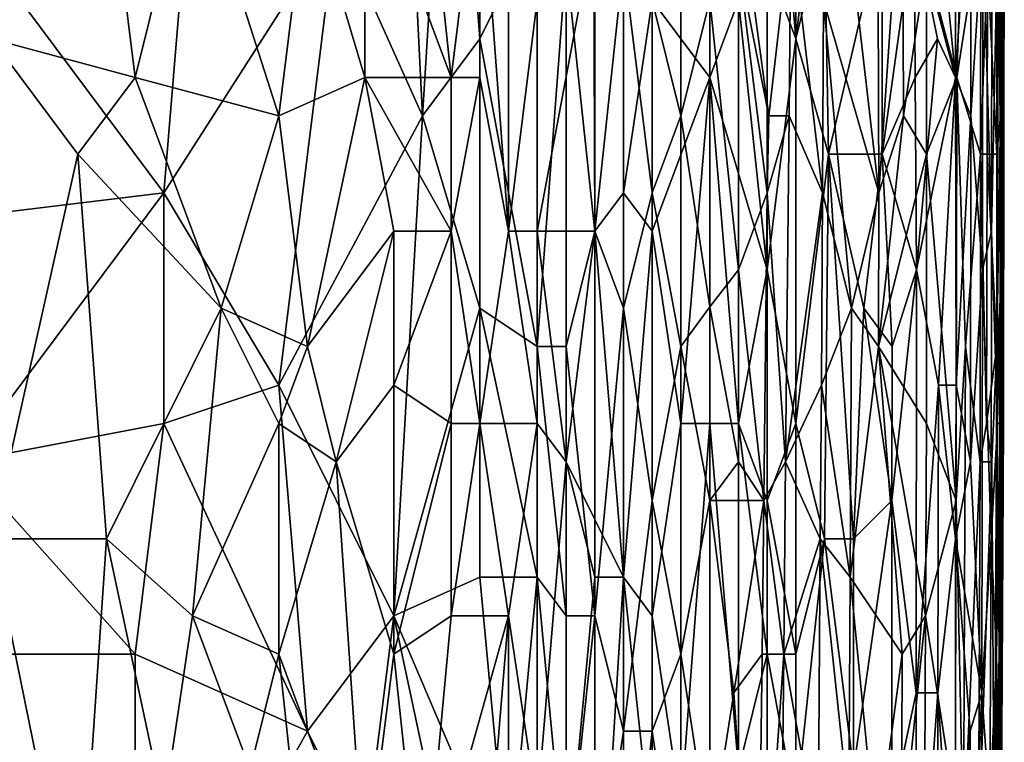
# Model space of a CAD drawing. Extents: x -0.3 to 0.3, y -0.266 to 0.266.
# Tile 255 of 256: x 0.18 to 0.225, y -0.058 to -0.024. Entities that reach past the tile are written whole.
import ezdxf

# ---------------------------------------------------------------- set-up
doc = ezdxf.new("R2010")
doc.units = 0

msp = doc.modelspace()

# ---------------------------------------------------------------- linework, layer by layer
for points in [[(0.198255, -0.028856, 0.70992), (0.194291, -0.02001, 0.709595), (0.196933, -0.00232, 0.709347)], [(0.198255, -0.028856, 0.70992), (0.196933, -0.00232, 0.709347), (0.199576, -0.007627, 0.709521)], [(0.198255, -0.028856, 0.70992), (0.199576, -0.007627, 0.709521), (0.200898, -0.025318, 0.70997)], [(0.200898, -0.025318, 0.70997), (0.199576, -0.007627, 0.709521), (0.20354, -0.02001, 0.710082)], [(0.214112, -0.009396, 0.768741), (0.215433, -0.025318, 0.768109), (0.215433, -0.007627, 0.767746)], [(0.215433, -0.025318, 0.768109), (0.216754, -0.014703, 0.766774), (0.215433, -0.007627, 0.767746)], [(0.22471, -0.007627, 0.745225), (0.224682, -0.030625, 0.745225), (0.224253, -0.021779, 0.742335)], [(0.224682, -0.030625, 0.745225), (0.22471, -0.007627, 0.745225), (0.224841, -0.028856, 0.746671)], [(0.22471, -0.007627, 0.745225), (0.224954, -0.011165, 0.748116), (0.224841, -0.028856, 0.746671)], [(0.214112, -0.021779, 0.769022), (0.215433, -0.025318, 0.768109), (0.214112, -0.009396, 0.768741)], [(0.224841, -0.028856, 0.746671), (0.224954, -0.011165, 0.748116), (0.225019, -0.021779, 0.749562)], [(0.199576, -0.027087, 0.77402), (0.198255, -0.014703, 0.773644), (0.195612, -0.016472, 0.773841)], [(0.199576, -0.027087, 0.77402), (0.200898, -0.016472, 0.773472), (0.198255, -0.014703, 0.773644)], [(0.216742, -0.02001, 0.766906), (0.216754, -0.014703, 0.766774), (0.215433, -0.025318, 0.768109)], [(0.218017, -0.021779, 0.723545), (0.219191, -0.014703, 0.726435), (0.219244, -0.032394, 0.726435)], [(0.219191, -0.014703, 0.726435), (0.220342, -0.016472, 0.729326), (0.219244, -0.032394, 0.726435)], [(0.22144, -0.021779, 0.732217), (0.223249, -0.014703, 0.737998), (0.222839, -0.027087, 0.736553)], [(0.222839, -0.027087, 0.736553), (0.223249, -0.014703, 0.737998), (0.223947, -0.02001, 0.740889)], [(0.171827, -0.016472, 0.772799), (0.178434, -0.025318, 0.773596), (0.183719, -0.016472, 0.773666)], [(0.186362, -0.032394, 0.709717), (0.177112, -0.02001, 0.709398), (0.187684, -0.016472, 0.709437)], [(0.178434, -0.025318, 0.773596), (0.185041, -0.027087, 0.774116), (0.183719, -0.016472, 0.773666)], [(0.185041, -0.027087, 0.774116), (0.187684, -0.016472, 0.77384), (0.183719, -0.016472, 0.773666)], [(0.191648, -0.028856, 0.774388), (0.187684, -0.016472, 0.77384), (0.185041, -0.027087, 0.774116)], [(0.186362, -0.032394, 0.709717), (0.187684, -0.016472, 0.709437), (0.194291, -0.02001, 0.709595)], [(0.192969, -0.018241, 0.773976), (0.187684, -0.016472, 0.77384), (0.191648, -0.028856, 0.774388)], [(0.195612, -0.027087, 0.774262), (0.195612, -0.016472, 0.773841), (0.192969, -0.018241, 0.773976)], [(0.195612, -0.027087, 0.774262), (0.199576, -0.027087, 0.77402), (0.195612, -0.016472, 0.773841)], [(0.200898, -0.027087, 0.77388), (0.200898, -0.016472, 0.773472), (0.199576, -0.027087, 0.77402)], [(0.202219, -0.034163, 0.773957), (0.202219, -0.016472, 0.773295), (0.200898, -0.016472, 0.773472)], [(0.200898, -0.027087, 0.77388), (0.202219, -0.034163, 0.773957), (0.200898, -0.016472, 0.773472)], [(0.202219, -0.034163, 0.773957), (0.20354, -0.023549, 0.773342), (0.202219, -0.016472, 0.773295)], [(0.22038, -0.028856, 0.729326), (0.219244, -0.032394, 0.726435), (0.220342, -0.016472, 0.729326)], [(0.22038, -0.028856, 0.729326), (0.220342, -0.016472, 0.729326), (0.22144, -0.021779, 0.732217)], [(0.222777, -0.027087, 0.759679), (0.222758, -0.016472, 0.759679), (0.221909, -0.018241, 0.761125)], [(0.222758, -0.016472, 0.759679), (0.222777, -0.027087, 0.759679), (0.223466, -0.016472, 0.758234)], [(0.223466, -0.016472, 0.758234), (0.222777, -0.027087, 0.759679), (0.223476, -0.028856, 0.758234)], [(0.224027, -0.02001, 0.756789), (0.223466, -0.016472, 0.758234), (0.223476, -0.028856, 0.758234)], [(0.191648, -0.028856, 0.774388), (0.195612, -0.027087, 0.774262), (0.192969, -0.018241, 0.773976)], [(0.221909, -0.018241, 0.761125), (0.220871, -0.02001, 0.76257), (0.222777, -0.027087, 0.759679)], [(0.224889, -0.034163, 0.752452), (0.224895, -0.018241, 0.752452), (0.224724, -0.02001, 0.753898)], [(0.224997, -0.023549, 0.751007), (0.224895, -0.018241, 0.752452), (0.224889, -0.034163, 0.752452)], [(0.171827, -0.034163, 0.70962), (0.177112, -0.02001, 0.709398), (0.186362, -0.032394, 0.709717)], [(0.186362, -0.032394, 0.709717), (0.194291, -0.02001, 0.709595), (0.191648, -0.041239, 0.710054)], [(0.191648, -0.041239, 0.710054), (0.194291, -0.02001, 0.709595), (0.198255, -0.028856, 0.70992)], [(0.20354, -0.03947, 0.710589), (0.200898, -0.025318, 0.70997), (0.20354, -0.02001, 0.710082)], [(0.20354, -0.034163, 0.773724), (0.206183, -0.02001, 0.772633), (0.20354, -0.023549, 0.773342)], [(0.206183, -0.034163, 0.773091), (0.206183, -0.02001, 0.772633), (0.20354, -0.034163, 0.773724)], [(0.20354, -0.03947, 0.710589), (0.20354, -0.02001, 0.710082), (0.204862, -0.021779, 0.710305)], [(0.206183, -0.02001, 0.772633), (0.206183, -0.034163, 0.773091), (0.207505, -0.021779, 0.772325)], [(0.210147, -0.028856, 0.712257), (0.208826, -0.023549, 0.711423), (0.210147, -0.02001, 0.712015)], [(0.210147, -0.028856, 0.712257), (0.210147, -0.02001, 0.712015), (0.211469, -0.023549, 0.713085)], [(0.214183, -0.028856, 0.716318), (0.213239, -0.021779, 0.714872), (0.215193, -0.02001, 0.717763)], [(0.214183, -0.028856, 0.716318), (0.215193, -0.02001, 0.717763), (0.215124, -0.028856, 0.717763)], [(0.215124, -0.028856, 0.717763), (0.215193, -0.02001, 0.717763), (0.216657, -0.032394, 0.720654)], [(0.215193, -0.02001, 0.717763), (0.216696, -0.023549, 0.720654), (0.216657, -0.032394, 0.720654)], [(0.216937, -0.030625, 0.766906), (0.216742, -0.02001, 0.766906), (0.215433, -0.025318, 0.768109)], [(0.216937, -0.030625, 0.766906), (0.219397, -0.02001, 0.764314), (0.216742, -0.02001, 0.766906)], [(0.219397, -0.030625, 0.764431), (0.219397, -0.02001, 0.764314), (0.216937, -0.030625, 0.766906)], [(0.219397, -0.02001, 0.764314), (0.219397, -0.030625, 0.764431), (0.220871, -0.02001, 0.76257)], [(0.220871, -0.02001, 0.76257), (0.219397, -0.030625, 0.764431), (0.220919, -0.027087, 0.76257)], [(0.220871, -0.02001, 0.76257), (0.221952, -0.025318, 0.761125), (0.222777, -0.027087, 0.759679)], [(0.221952, -0.025318, 0.761125), (0.220871, -0.02001, 0.76257), (0.220919, -0.027087, 0.76257)], [(0.223928, -0.030625, 0.740889), (0.222839, -0.027087, 0.736553), (0.223947, -0.02001, 0.740889)], [(0.224017, -0.035932, 0.756789), (0.224027, -0.02001, 0.756789), (0.223476, -0.028856, 0.758234)], [(0.223928, -0.030625, 0.740889), (0.223947, -0.02001, 0.740889), (0.224253, -0.021779, 0.742335)], [(0.224429, -0.034163, 0.755343), (0.224027, -0.02001, 0.756789), (0.224017, -0.035932, 0.756789)], [(0.224429, -0.034163, 0.755343), (0.224448, -0.021779, 0.755343), (0.224027, -0.02001, 0.756789)], [(0.224448, -0.021779, 0.755343), (0.224429, -0.034163, 0.755343), (0.224724, -0.02001, 0.753898)], [(0.224724, -0.02001, 0.753898), (0.224429, -0.034163, 0.755343), (0.224704, -0.043008, 0.753898)], [(0.224889, -0.034163, 0.752452), (0.224724, -0.02001, 0.753898), (0.224704, -0.043008, 0.753898)], [(0.204862, -0.03947, 0.71077), (0.20354, -0.03947, 0.710589), (0.204862, -0.021779, 0.710305)], [(0.206144, -0.021779, 0.710536), (0.206183, -0.034163, 0.710869), (0.204862, -0.021779, 0.710305)], [(0.204862, -0.03947, 0.71077), (0.204862, -0.021779, 0.710305), (0.206183, -0.034163, 0.710869)], [(0.206183, -0.034163, 0.710869), (0.206144, -0.021779, 0.710536), (0.207505, -0.021779, 0.710876)], [(0.207505, -0.021779, 0.772325), (0.206183, -0.034163, 0.773091), (0.207505, -0.032394, 0.772643)], [(0.207505, -0.037701, 0.711311), (0.206183, -0.034163, 0.710869), (0.207505, -0.021779, 0.710876)], [(0.207505, -0.032394, 0.772643), (0.208826, -0.023549, 0.771906), (0.207505, -0.021779, 0.772325)], [(0.208826, -0.032394, 0.711672), (0.207505, -0.021779, 0.710876), (0.208826, -0.023549, 0.711423)], [(0.207505, -0.037701, 0.711311), (0.207505, -0.021779, 0.710876), (0.208826, -0.032394, 0.711672)], [(0.211469, -0.027087, 0.770809), (0.211469, -0.021779, 0.770662), (0.208826, -0.023549, 0.771906)], [(0.211469, -0.027087, 0.770809), (0.21279, -0.023549, 0.769953), (0.211469, -0.021779, 0.770662)], [(0.21279, -0.021779, 0.714332), (0.21279, -0.035932, 0.714654), (0.211469, -0.023549, 0.713085)], [(0.214183, -0.028856, 0.716318), (0.21279, -0.021779, 0.714332), (0.213239, -0.021779, 0.714872)], [(0.21279, -0.023549, 0.769953), (0.214112, -0.035932, 0.769309), (0.214112, -0.021779, 0.769022)], [(0.214112, -0.032394, 0.716275), (0.21279, -0.021779, 0.714332), (0.214183, -0.028856, 0.716318)], [(0.21279, -0.035932, 0.714654), (0.21279, -0.021779, 0.714332), (0.214112, -0.032394, 0.716275)], [(0.214112, -0.035932, 0.769309), (0.215433, -0.025318, 0.768109), (0.214112, -0.021779, 0.769022)], [(0.218017, -0.021779, 0.723545), (0.219244, -0.032394, 0.726435), (0.216696, -0.023549, 0.720654)], [(0.22038, -0.028856, 0.729326), (0.22144, -0.021779, 0.732217), (0.22144, -0.030625, 0.732217)], [(0.222839, -0.027087, 0.736553), (0.22144, -0.030625, 0.732217), (0.22144, -0.021779, 0.732217)], [(0.223928, -0.030625, 0.740889), (0.224253, -0.021779, 0.742335), (0.224227, -0.030625, 0.742335)], [(0.224253, -0.021779, 0.742335), (0.224682, -0.030625, 0.745225), (0.224227, -0.030625, 0.742335)], [(0.224841, -0.028856, 0.746671), (0.225019, -0.021779, 0.749562), (0.224947, -0.028856, 0.748116)], [(0.224947, -0.028856, 0.748116), (0.225019, -0.021779, 0.749562), (0.224999, -0.028856, 0.749562)], [(0.224999, -0.028856, 0.749562), (0.225019, -0.021779, 0.749562), (0.224997, -0.023549, 0.751007)], [(0.20354, -0.034163, 0.773724), (0.20354, -0.023549, 0.773342), (0.202219, -0.034163, 0.773957)], [(0.208826, -0.034163, 0.772196), (0.208826, -0.023549, 0.771906), (0.207505, -0.032394, 0.772643)], [(0.208826, -0.034163, 0.772196), (0.211469, -0.027087, 0.770809), (0.208826, -0.023549, 0.771906)], [(0.208826, -0.032394, 0.711672), (0.208826, -0.023549, 0.711423), (0.210147, -0.028856, 0.712257)], [(0.211469, -0.037646, 0.713427), (0.210147, -0.028856, 0.712257), (0.211469, -0.023549, 0.713085)], [(0.211469, -0.027087, 0.770809), (0.214112, -0.035932, 0.769309), (0.21279, -0.023549, 0.769953)], [(0.211469, -0.037646, 0.713427), (0.211469, -0.023549, 0.713085), (0.21279, -0.035932, 0.714654)], [(0.216657, -0.032394, 0.720654), (0.216696, -0.023549, 0.720654), (0.217992, -0.037701, 0.723545)], [(0.219244, -0.032394, 0.726435), (0.217992, -0.037701, 0.723545), (0.216696, -0.023549, 0.720654)], [(0.224972, -0.03947, 0.751007), (0.224997, -0.023549, 0.751007), (0.224889, -0.034163, 0.752452)], [(0.224999, -0.028856, 0.749562), (0.224997, -0.023549, 0.751007), (0.224972, -0.03947, 0.751007)], [(0.182398, -0.030625, 0.774083), (0.185041, -0.027087, 0.774116), (0.178434, -0.025318, 0.773596)], [(0.178434, -0.048315, 0.774336), (0.182398, -0.030625, 0.774083), (0.178434, -0.025318, 0.773596)], [(0.198255, -0.028856, 0.70992), (0.200898, -0.025318, 0.70997), (0.200898, -0.037701, 0.710309)], [(0.200898, -0.037701, 0.710309), (0.200898, -0.025318, 0.70997), (0.20354, -0.03947, 0.710589)], [(0.215433, -0.043008, 0.768416), (0.215433, -0.025318, 0.768109), (0.214112, -0.035932, 0.769309)], [(0.215433, -0.043008, 0.768416), (0.216937, -0.030625, 0.766906), (0.215433, -0.025318, 0.768109)], [(0.220975, -0.035932, 0.76257), (0.221952, -0.025318, 0.761125), (0.220919, -0.027087, 0.76257)], [(0.221952, -0.025318, 0.761125), (0.220975, -0.035932, 0.76257), (0.222777, -0.027087, 0.759679)], [(0.182398, -0.030625, 0.774083), (0.189005, -0.037701, 0.774708), (0.185041, -0.027087, 0.774116)], [(0.185041, -0.027087, 0.774116), (0.189005, -0.037701, 0.774708), (0.191648, -0.028856, 0.774388)], [(0.192969, -0.03947, 0.774822), (0.195612, -0.027087, 0.774262), (0.191648, -0.028856, 0.774388)], [(0.192969, -0.03947, 0.774822), (0.196933, -0.034163, 0.77448), (0.195612, -0.027087, 0.774262)], [(0.199576, -0.034163, 0.774293), (0.199576, -0.027087, 0.77402), (0.195612, -0.027087, 0.774262)], [(0.196933, -0.034163, 0.77448), (0.199576, -0.034163, 0.774293), (0.195612, -0.027087, 0.774262)], [(0.199576, -0.034163, 0.774293), (0.200898, -0.027087, 0.77388), (0.199576, -0.027087, 0.77402)], [(0.200898, -0.043008, 0.77445), (0.200898, -0.027087, 0.77388), (0.199576, -0.034163, 0.774293)], [(0.200898, -0.043008, 0.77445), (0.202219, -0.034163, 0.773957), (0.200898, -0.027087, 0.77388)], [(0.210147, -0.043008, 0.771822), (0.211469, -0.027087, 0.770809), (0.208826, -0.034163, 0.772196)], [(0.211469, -0.027087, 0.770809), (0.210147, -0.043008, 0.771822), (0.211469, -0.043008, 0.771146)], [(0.21279, -0.043008, 0.770352), (0.214112, -0.035932, 0.769309), (0.211469, -0.027087, 0.770809)], [(0.21279, -0.043008, 0.770352), (0.211469, -0.027087, 0.770809), (0.211469, -0.043008, 0.771146)], [(0.220975, -0.035932, 0.76257), (0.220919, -0.027087, 0.76257), (0.219397, -0.030625, 0.764431)], [(0.220975, -0.035932, 0.76257), (0.221985, -0.041239, 0.761125), (0.222777, -0.027087, 0.759679)], [(0.22144, -0.030625, 0.732217), (0.222839, -0.027087, 0.736553), (0.222805, -0.046546, 0.736553)], [(0.222777, -0.027087, 0.759679), (0.221985, -0.041239, 0.761125), (0.222808, -0.041239, 0.759679)], [(0.222777, -0.027087, 0.759679), (0.222808, -0.041239, 0.759679), (0.223476, -0.028856, 0.758234)], [(0.222805, -0.046546, 0.736553), (0.222839, -0.027087, 0.736553), (0.223234, -0.03947, 0.737998)], [(0.223234, -0.03947, 0.737998), (0.222839, -0.027087, 0.736553), (0.223928, -0.030625, 0.740889)], [(0.192969, -0.03947, 0.774822), (0.191648, -0.028856, 0.774388), (0.189005, -0.037701, 0.774708)], [(0.196933, -0.051853, 0.710565), (0.191648, -0.041239, 0.710054), (0.198255, -0.028856, 0.70992)], [(0.196933, -0.051853, 0.710565), (0.198255, -0.028856, 0.70992), (0.200898, -0.037701, 0.710309)], [(0.210147, -0.03947, 0.712514), (0.208826, -0.032394, 0.711672), (0.210147, -0.028856, 0.712257)], [(0.211469, -0.037646, 0.713427), (0.210147, -0.03947, 0.712514), (0.210147, -0.028856, 0.712257)], [(0.214112, -0.032394, 0.716275), (0.214183, -0.028856, 0.716318), (0.215124, -0.028856, 0.717763)], [(0.21496, -0.044777, 0.717763), (0.214112, -0.032394, 0.716275), (0.215124, -0.028856, 0.717763)], [(0.216657, -0.032394, 0.720654), (0.21496, -0.044777, 0.717763), (0.215124, -0.028856, 0.717763)], [(0.22144, -0.030625, 0.732217), (0.219233, -0.03947, 0.726435), (0.22038, -0.028856, 0.729326)], [(0.219244, -0.032394, 0.726435), (0.22038, -0.028856, 0.729326), (0.219233, -0.03947, 0.726435)], [(0.223476, -0.028856, 0.758234), (0.222808, -0.041239, 0.759679), (0.223464, -0.044777, 0.758234)], [(0.224017, -0.035932, 0.756789), (0.223476, -0.028856, 0.758234), (0.223464, -0.044777, 0.758234)], [(0.224827, -0.037701, 0.746671), (0.224672, -0.03947, 0.745225), (0.224841, -0.028856, 0.746671)], [(0.224672, -0.03947, 0.745225), (0.224682, -0.030625, 0.745225), (0.224841, -0.028856, 0.746671)], [(0.224827, -0.037701, 0.746671), (0.224841, -0.028856, 0.746671), (0.224947, -0.028856, 0.748116)], [(0.224827, -0.037701, 0.746671), (0.224947, -0.028856, 0.748116), (0.22493, -0.041239, 0.748116)], [(0.22493, -0.041239, 0.748116), (0.224947, -0.028856, 0.748116), (0.224999, -0.028856, 0.749562)], [(0.22493, -0.041239, 0.748116), (0.224999, -0.028856, 0.749562), (0.224983, -0.043008, 0.749562)], [(0.224983, -0.043008, 0.749562), (0.224999, -0.028856, 0.749562), (0.224972, -0.03947, 0.751007)], [(0.183719, -0.048315, 0.774808), (0.182398, -0.030625, 0.774083), (0.178434, -0.048315, 0.774336)], [(0.183719, -0.048315, 0.774808), (0.189005, -0.037701, 0.774708), (0.182398, -0.030625, 0.774083)], [(0.216754, -0.048315, 0.767269), (0.216937, -0.030625, 0.766906), (0.215433, -0.043008, 0.768416)], [(0.216937, -0.030625, 0.766906), (0.216754, -0.048315, 0.767269), (0.218076, -0.048315, 0.766007)], [(0.218561, -0.037701, 0.765461), (0.219397, -0.030625, 0.764431), (0.216937, -0.030625, 0.766906)], [(0.218561, -0.037701, 0.765461), (0.216937, -0.030625, 0.766906), (0.218076, -0.048315, 0.766007)], [(0.219397, -0.030625, 0.764431), (0.218561, -0.037701, 0.765461), (0.219856, -0.03947, 0.764015)], [(0.22144, -0.030625, 0.732217), (0.22144, -0.043008, 0.732217), (0.219233, -0.03947, 0.726435)], [(0.219856, -0.03947, 0.764015), (0.220975, -0.035932, 0.76257), (0.219397, -0.030625, 0.764431)], [(0.22144, -0.043008, 0.732217), (0.22144, -0.030625, 0.732217), (0.222805, -0.046546, 0.736553)], [(0.223234, -0.03947, 0.737998), (0.223928, -0.030625, 0.740889), (0.223908, -0.044777, 0.740889)], [(0.223908, -0.044777, 0.740889), (0.223928, -0.030625, 0.740889), (0.224207, -0.043008, 0.742335)], [(0.223928, -0.030625, 0.740889), (0.224227, -0.030625, 0.742335), (0.224207, -0.043008, 0.742335)], [(0.224207, -0.043008, 0.742335), (0.224227, -0.030625, 0.742335), (0.224672, -0.03947, 0.745225)], [(0.224227, -0.030625, 0.742335), (0.224682, -0.030625, 0.745225), (0.224672, -0.03947, 0.745225)], [(0.186362, -0.032394, 0.709717), (0.177112, -0.044777, 0.709931), (0.171827, -0.034163, 0.70962)], [(0.177112, -0.044777, 0.709931), (0.186362, -0.032394, 0.709717), (0.186362, -0.043008, 0.709986)], [(0.186362, -0.043008, 0.709986), (0.186362, -0.032394, 0.709717), (0.191648, -0.041239, 0.710054)], [(0.207505, -0.050084, 0.773079), (0.207505, -0.032394, 0.772643), (0.206183, -0.034163, 0.773091)], [(0.207505, -0.050084, 0.773079), (0.208826, -0.034163, 0.772196), (0.207505, -0.032394, 0.772643)], [(0.208826, -0.046546, 0.712068), (0.207505, -0.037701, 0.711311), (0.208826, -0.032394, 0.711672)], [(0.208826, -0.046546, 0.712068), (0.208826, -0.032394, 0.711672), (0.210147, -0.03947, 0.712514)], [(0.21279, -0.035932, 0.714654), (0.214112, -0.032394, 0.716275), (0.213963, -0.046546, 0.716318)], [(0.214112, -0.032394, 0.716275), (0.21496, -0.044777, 0.717763), (0.213963, -0.046546, 0.716318)], [(0.216611, -0.041239, 0.720654), (0.21496, -0.044777, 0.717763), (0.216657, -0.032394, 0.720654)], [(0.216611, -0.041239, 0.720654), (0.216657, -0.032394, 0.720654), (0.217992, -0.037701, 0.723545)], [(0.217992, -0.037701, 0.723545), (0.219244, -0.032394, 0.726435), (0.219233, -0.03947, 0.726435)], [(0.194291, -0.044777, 0.775002), (0.196933, -0.034163, 0.77448), (0.192969, -0.03947, 0.774822)], [(0.196933, -0.041239, 0.77476), (0.196933, -0.034163, 0.77448), (0.194291, -0.044777, 0.775002)], [(0.196933, -0.041239, 0.77476), (0.199576, -0.034163, 0.774293), (0.196933, -0.034163, 0.77448)], [(0.199576, -0.043008, 0.774613), (0.199576, -0.034163, 0.774293), (0.196933, -0.041239, 0.77476)], [(0.199576, -0.043008, 0.774613), (0.200898, -0.043008, 0.77445), (0.199576, -0.034163, 0.774293)], [(0.200898, -0.043008, 0.77445), (0.20354, -0.043008, 0.774008), (0.202219, -0.034163, 0.773957)], [(0.20354, -0.043008, 0.774008), (0.20354, -0.034163, 0.773724), (0.202219, -0.034163, 0.773957)], [(0.204862, -0.044777, 0.773761), (0.206183, -0.034163, 0.773091), (0.20354, -0.034163, 0.773724)], [(0.20354, -0.043008, 0.774008), (0.204862, -0.044777, 0.773761), (0.20354, -0.034163, 0.773724)], [(0.204862, -0.044777, 0.773761), (0.207505, -0.050084, 0.773079), (0.206183, -0.034163, 0.773091)], [(0.206183, -0.051853, 0.711419), (0.204862, -0.03947, 0.71077), (0.206183, -0.034163, 0.710869)], [(0.206183, -0.051853, 0.711419), (0.206183, -0.034163, 0.710869), (0.207505, -0.037701, 0.711311)], [(0.208826, -0.034163, 0.772196), (0.207505, -0.050084, 0.773079), (0.208826, -0.051853, 0.772592)], [(0.208826, -0.051853, 0.772592), (0.210147, -0.043008, 0.771822), (0.208826, -0.034163, 0.772196)], [(0.224409, -0.048315, 0.755343), (0.224429, -0.034163, 0.755343), (0.224017, -0.035932, 0.756789)], [(0.224429, -0.034163, 0.755343), (0.224409, -0.048315, 0.755343), (0.224704, -0.043008, 0.753898)], [(0.224875, -0.043008, 0.752452), (0.224889, -0.034163, 0.752452), (0.224704, -0.043008, 0.753898)], [(0.224972, -0.03947, 0.751007), (0.224889, -0.034163, 0.752452), (0.224875, -0.043008, 0.752452)], [(0.21279, -0.044777, 0.714833), (0.211469, -0.037646, 0.713427), (0.21279, -0.035932, 0.714654)], [(0.21279, -0.044777, 0.714833), (0.21279, -0.035932, 0.714654), (0.213963, -0.046546, 0.716318)], [(0.214112, -0.035932, 0.769309), (0.21279, -0.043008, 0.770352), (0.214112, -0.046546, 0.769465)], [(0.214112, -0.046546, 0.769465), (0.215433, -0.043008, 0.768416), (0.214112, -0.035932, 0.769309)], [(0.219851, -0.046546, 0.764015), (0.220975, -0.035932, 0.76257), (0.219856, -0.03947, 0.764015)], [(0.220975, -0.035932, 0.76257), (0.219851, -0.046546, 0.764015), (0.220965, -0.055391, 0.76257)], [(0.221985, -0.041239, 0.761125), (0.220975, -0.035932, 0.76257), (0.220965, -0.055391, 0.76257)], [(0.223984, -0.055391, 0.756789), (0.224017, -0.035932, 0.756789), (0.223464, -0.044777, 0.758234)], [(0.224409, -0.048315, 0.755343), (0.224017, -0.035932, 0.756789), (0.223984, -0.055391, 0.756789)], [(0.187684, -0.051853, 0.775206), (0.189005, -0.037701, 0.774708), (0.183719, -0.048315, 0.774808)], [(0.187684, -0.051853, 0.775206), (0.191648, -0.043008, 0.774972), (0.189005, -0.037701, 0.774708)], [(0.191648, -0.043008, 0.774972), (0.192969, -0.03947, 0.774822), (0.189005, -0.037701, 0.774708)], [(0.200898, -0.050084, 0.710703), (0.196933, -0.051853, 0.710565), (0.200898, -0.037701, 0.710309)], [(0.20354, -0.03947, 0.710589), (0.20354, -0.050084, 0.710927), (0.200898, -0.037701, 0.710309)], [(0.200898, -0.050084, 0.710703), (0.200898, -0.037701, 0.710309), (0.20354, -0.050084, 0.710927)], [(0.207505, -0.05716, 0.71191), (0.206183, -0.051853, 0.711419), (0.207505, -0.037701, 0.711311)], [(0.208826, -0.046546, 0.712068), (0.207505, -0.05716, 0.71191), (0.207505, -0.037701, 0.711311)], [(0.211469, -0.037646, 0.713427), (0.211469, -0.046546, 0.713655), (0.210147, -0.03947, 0.712514)], [(0.211469, -0.046546, 0.713655), (0.211469, -0.037646, 0.713427), (0.21279, -0.044777, 0.714833)], [(0.217934, -0.050084, 0.723545), (0.216611, -0.041239, 0.720654), (0.217992, -0.037701, 0.723545)], [(0.217992, -0.037701, 0.723545), (0.219233, -0.03947, 0.726435), (0.217934, -0.050084, 0.723545)], [(0.219851, -0.046546, 0.764015), (0.218561, -0.037701, 0.765461), (0.218076, -0.048315, 0.766007)], [(0.218561, -0.037701, 0.765461), (0.219851, -0.046546, 0.764015), (0.219856, -0.03947, 0.764015)], [(0.224776, -0.053622, 0.746671), (0.224672, -0.03947, 0.745225), (0.224827, -0.037701, 0.746671)], [(0.224776, -0.053622, 0.746671), (0.224827, -0.037701, 0.746671), (0.22493, -0.041239, 0.748116)], [(0.194291, -0.044777, 0.775002), (0.192969, -0.03947, 0.774822), (0.191648, -0.043008, 0.774972)], [(0.204862, -0.051853, 0.711158), (0.20354, -0.03947, 0.710589), (0.204862, -0.03947, 0.71077)], [(0.20354, -0.050084, 0.710927), (0.20354, -0.03947, 0.710589), (0.204862, -0.051853, 0.711158)], [(0.204862, -0.051853, 0.711158), (0.204862, -0.03947, 0.71077), (0.206183, -0.051853, 0.711419)], [(0.210147, -0.053622, 0.712929), (0.208826, -0.046546, 0.712068), (0.210147, -0.03947, 0.712514)], [(0.210147, -0.03947, 0.712514), (0.211469, -0.046546, 0.713655), (0.210147, -0.053622, 0.712929)], [(0.220323, -0.053622, 0.729326), (0.217934, -0.050084, 0.723545), (0.219233, -0.03947, 0.726435)], [(0.22144, -0.043008, 0.732217), (0.221397, -0.051853, 0.732217), (0.219233, -0.03947, 0.726435)], [(0.219233, -0.03947, 0.726435), (0.221397, -0.051853, 0.732217), (0.220323, -0.053622, 0.729326)], [(0.222805, -0.046546, 0.736553), (0.223234, -0.03947, 0.737998), (0.223146, -0.062467, 0.737998)], [(0.223234, -0.03947, 0.737998), (0.223908, -0.044777, 0.740889), (0.223146, -0.062467, 0.737998)], [(0.224442, -0.044777, 0.74378), (0.224207, -0.043008, 0.742335), (0.224672, -0.03947, 0.745225)], [(0.224442, -0.044777, 0.74378), (0.224672, -0.03947, 0.745225), (0.224574, -0.064236, 0.745225)], [(0.224574, -0.064236, 0.745225), (0.224672, -0.03947, 0.745225), (0.224776, -0.053622, 0.746671)], [(0.224857, -0.066005, 0.751007), (0.224972, -0.03947, 0.751007), (0.224875, -0.043008, 0.752452)], [(0.224983, -0.043008, 0.749562), (0.224972, -0.03947, 0.751007), (0.224857, -0.066005, 0.751007)], [(0.192969, -0.05716, 0.710633), (0.186362, -0.043008, 0.709986), (0.191648, -0.041239, 0.710054)], [(0.196933, -0.051853, 0.710565), (0.192969, -0.05716, 0.710633), (0.191648, -0.041239, 0.710054)], [(0.194291, -0.044777, 0.775002), (0.196933, -0.053622, 0.775217), (0.196933, -0.041239, 0.77476)], [(0.196933, -0.053622, 0.775217), (0.199576, -0.043008, 0.774613), (0.196933, -0.041239, 0.77476)], [(0.216557, -0.048315, 0.720654), (0.21496, -0.044777, 0.717763), (0.216611, -0.041239, 0.720654)], [(0.216557, -0.048315, 0.720654), (0.216611, -0.041239, 0.720654), (0.217934, -0.050084, 0.723545)], [(0.221964, -0.055391, 0.761125), (0.221985, -0.041239, 0.761125), (0.220965, -0.055391, 0.76257)], [(0.221985, -0.041239, 0.761125), (0.221964, -0.055391, 0.761125), (0.222777, -0.048315, 0.759679)], [(0.222777, -0.048315, 0.759679), (0.222808, -0.041239, 0.759679), (0.221985, -0.041239, 0.761125)], [(0.222808, -0.041239, 0.759679), (0.222777, -0.048315, 0.759679), (0.223464, -0.044777, 0.758234)], [(0.224776, -0.053622, 0.746671), (0.22493, -0.041239, 0.748116), (0.224873, -0.055391, 0.748116)], [(0.224873, -0.055391, 0.748116), (0.22493, -0.041239, 0.748116), (0.224983, -0.043008, 0.749562)], [(0.185041, -0.053622, 0.710318), (0.177112, -0.044777, 0.709931), (0.186362, -0.043008, 0.709986)], [(0.185041, -0.053622, 0.710318), (0.186362, -0.043008, 0.709986), (0.192969, -0.05716, 0.710633)], [(0.191648, -0.053622, 0.77538), (0.191648, -0.043008, 0.774972), (0.187684, -0.051853, 0.775206)], [(0.191648, -0.053622, 0.77538), (0.194291, -0.044777, 0.775002), (0.191648, -0.043008, 0.774972)], [(0.199576, -0.051853, 0.774927), (0.199576, -0.043008, 0.774613), (0.196933, -0.053622, 0.775217)], [(0.199576, -0.051853, 0.774927), (0.200898, -0.043008, 0.77445), (0.199576, -0.043008, 0.774613)], [(0.202219, -0.051853, 0.774523), (0.200898, -0.043008, 0.77445), (0.199576, -0.051853, 0.774927)], [(0.20354, -0.043008, 0.774008), (0.200898, -0.043008, 0.77445), (0.202219, -0.051853, 0.774523)], [(0.20354, -0.060698, 0.774475), (0.20354, -0.043008, 0.774008), (0.202219, -0.051853, 0.774523)], [(0.20354, -0.043008, 0.774008), (0.20354, -0.060698, 0.774475), (0.204862, -0.044777, 0.773761)], [(0.210147, -0.060698, 0.77211), (0.210147, -0.043008, 0.771822), (0.208826, -0.051853, 0.772592)], [(0.210147, -0.060698, 0.77211), (0.211469, -0.043008, 0.771146), (0.210147, -0.043008, 0.771822)], [(0.210147, -0.060698, 0.77211), (0.21279, -0.058929, 0.770537), (0.211469, -0.043008, 0.771146)], [(0.211469, -0.043008, 0.771146), (0.21279, -0.058929, 0.770537), (0.21279, -0.043008, 0.770352)], [(0.214112, -0.053622, 0.769558), (0.214112, -0.046546, 0.769465), (0.21279, -0.043008, 0.770352)], [(0.21279, -0.058929, 0.770537), (0.214112, -0.053622, 0.769558), (0.21279, -0.043008, 0.770352)], [(0.215433, -0.053622, 0.768505), (0.215433, -0.043008, 0.768416), (0.214112, -0.046546, 0.769465)], [(0.216754, -0.048315, 0.767269), (0.215433, -0.043008, 0.768416), (0.215433, -0.053622, 0.768505)], [(0.221397, -0.051853, 0.732217), (0.22144, -0.043008, 0.732217), (0.222805, -0.046546, 0.736553)], [(0.223908, -0.044777, 0.740889), (0.224207, -0.043008, 0.742335), (0.224442, -0.044777, 0.74378)], [(0.224666, -0.053622, 0.753898), (0.224704, -0.043008, 0.753898), (0.224409, -0.048315, 0.755343)], [(0.224666, -0.053622, 0.753898), (0.224875, -0.043008, 0.752452), (0.224704, -0.043008, 0.753898)], [(0.224786, -0.060698, 0.752452), (0.224875, -0.043008, 0.752452), (0.224666, -0.053622, 0.753898)], [(0.224857, -0.066005, 0.751007), (0.224875, -0.043008, 0.752452), (0.224786, -0.060698, 0.752452)], [(0.224873, -0.055391, 0.748116), (0.224983, -0.043008, 0.749562), (0.224857, -0.066005, 0.751007)], [(0.173148, -0.053622, 0.710184), (0.177112, -0.044777, 0.709931), (0.185041, -0.053622, 0.710318)], [(0.195612, -0.064236, 0.775653), (0.194291, -0.044777, 0.775002), (0.191648, -0.053622, 0.77538)], [(0.195612, -0.064236, 0.775653), (0.196933, -0.053622, 0.775217), (0.194291, -0.044777, 0.775002)], [(0.204862, -0.044777, 0.773761), (0.20354, -0.060698, 0.774475), (0.204862, -0.064236, 0.774206)], [(0.206183, -0.050084, 0.773524), (0.207505, -0.050084, 0.773079), (0.204862, -0.044777, 0.773761)], [(0.204862, -0.064236, 0.774206), (0.206183, -0.050084, 0.773524), (0.204862, -0.044777, 0.773761)], [(0.21279, -0.044777, 0.714833), (0.213963, -0.046546, 0.716318), (0.211469, -0.046546, 0.713655)], [(0.214881, -0.053622, 0.717763), (0.213963, -0.046546, 0.716318), (0.21496, -0.044777, 0.717763)], [(0.21496, -0.044777, 0.717763), (0.216557, -0.048315, 0.720654), (0.214881, -0.053622, 0.717763)], [(0.223984, -0.055391, 0.756789), (0.223464, -0.044777, 0.758234), (0.222777, -0.048315, 0.759679)], [(0.223146, -0.062467, 0.737998), (0.223908, -0.044777, 0.740889), (0.223838, -0.062467, 0.740889)], [(0.223838, -0.062467, 0.740889), (0.223908, -0.044777, 0.740889), (0.224442, -0.044777, 0.74378)], [(0.223838, -0.062467, 0.740889), (0.224442, -0.044777, 0.74378), (0.224574, -0.064236, 0.745225)], [(0.208826, -0.046546, 0.712068), (0.208826, -0.05716, 0.71237), (0.207505, -0.05716, 0.71191)], [(0.208826, -0.05716, 0.71237), (0.208826, -0.046546, 0.712068), (0.210147, -0.053622, 0.712929)], [(0.211469, -0.046546, 0.713655), (0.211469, -0.062467, 0.714043), (0.210147, -0.053622, 0.712929)], [(0.211469, -0.046546, 0.713655), (0.213963, -0.046546, 0.716318), (0.212586, -0.055391, 0.714872)], [(0.211469, -0.062467, 0.714043), (0.211469, -0.046546, 0.713655), (0.212586, -0.055391, 0.714872)], [(0.213963, -0.046546, 0.716318), (0.213878, -0.053622, 0.716318), (0.212586, -0.055391, 0.714872)], [(0.213963, -0.046546, 0.716318), (0.214881, -0.053622, 0.717763), (0.213878, -0.053622, 0.716318)], [(0.215433, -0.053622, 0.768505), (0.214112, -0.046546, 0.769465), (0.214112, -0.053622, 0.769558)], [(0.218076, -0.048315, 0.766007), (0.218076, -0.058929, 0.766059), (0.219851, -0.046546, 0.764015)], [(0.219851, -0.046546, 0.764015), (0.218076, -0.058929, 0.766059), (0.21984, -0.060698, 0.764015)], [(0.219851, -0.046546, 0.764015), (0.21984, -0.060698, 0.764015), (0.220965, -0.055391, 0.76257)], [(0.221397, -0.051853, 0.732217), (0.222805, -0.046546, 0.736553), (0.222752, -0.060698, 0.736553)], [(0.222752, -0.060698, 0.736553), (0.222805, -0.046546, 0.736553), (0.223146, -0.062467, 0.737998)], [(0.182398, -0.067774, 0.775332), (0.183719, -0.048315, 0.774808), (0.178434, -0.048315, 0.774336)], [(0.178434, -0.067774, 0.774936), (0.182398, -0.067774, 0.775332), (0.178434, -0.048315, 0.774336)], [(0.186362, -0.060698, 0.775436), (0.183719, -0.048315, 0.774808), (0.182398, -0.067774, 0.775332)], [(0.186362, -0.060698, 0.775436), (0.187684, -0.051853, 0.775206), (0.183719, -0.048315, 0.774808)], [(0.216557, -0.048315, 0.720654), (0.216454, -0.062467, 0.720654), (0.214881, -0.053622, 0.717763)], [(0.215433, -0.060698, 0.768522), (0.218076, -0.058929, 0.766059), (0.216754, -0.048315, 0.767269)], [(0.216754, -0.048315, 0.767269), (0.215433, -0.053622, 0.768505), (0.215433, -0.060698, 0.768522)], [(0.216454, -0.062467, 0.720654), (0.216557, -0.048315, 0.720654), (0.217873, -0.060698, 0.723545)], [(0.217873, -0.060698, 0.723545), (0.216557, -0.048315, 0.720654), (0.217934, -0.050084, 0.723545)], [(0.218076, -0.058929, 0.766059), (0.218076, -0.048315, 0.766007), (0.216754, -0.048315, 0.767269)], [(0.22276, -0.067774, 0.759679), (0.222777, -0.048315, 0.759679), (0.221964, -0.055391, 0.761125)], [(0.222777, -0.048315, 0.759679), (0.22276, -0.067774, 0.759679), (0.223455, -0.05716, 0.758234)], [(0.223455, -0.05716, 0.758234), (0.223984, -0.055391, 0.756789), (0.222777, -0.048315, 0.759679)], [(0.22436, -0.060698, 0.755343), (0.224409, -0.048315, 0.755343), (0.223984, -0.055391, 0.756789)], [(0.224666, -0.053622, 0.753898), (0.224409, -0.048315, 0.755343), (0.22436, -0.060698, 0.755343)], [(0.202219, -0.064236, 0.711249), (0.196933, -0.051853, 0.710565), (0.200898, -0.050084, 0.710703)], [(0.202219, -0.064236, 0.711249), (0.200898, -0.050084, 0.710703), (0.20354, -0.050084, 0.710927)], [(0.204862, -0.064236, 0.711537), (0.202219, -0.064236, 0.711249), (0.20354, -0.050084, 0.710927)], [(0.204862, -0.064236, 0.711537), (0.20354, -0.050084, 0.710927), (0.204862, -0.051853, 0.711158)], [(0.206183, -0.071312, 0.773947), (0.206183, -0.050084, 0.773524), (0.204862, -0.064236, 0.774206)], [(0.206183, -0.071312, 0.773947), (0.207505, -0.050084, 0.773079), (0.206183, -0.050084, 0.773524)], [(0.208826, -0.062467, 0.772766), (0.207505, -0.050084, 0.773079), (0.206183, -0.071312, 0.773947)], [(0.208826, -0.062467, 0.772766), (0.208826, -0.051853, 0.772592), (0.207505, -0.050084, 0.773079)], [(0.219141, -0.062467, 0.726435), (0.217873, -0.060698, 0.723545), (0.217934, -0.050084, 0.723545)], [(0.219141, -0.062467, 0.726435), (0.217934, -0.050084, 0.723545), (0.220323, -0.053622, 0.729326)], [(0.190326, -0.058929, 0.775547), (0.187684, -0.051853, 0.775206), (0.186362, -0.060698, 0.775436)], [(0.190326, -0.058929, 0.775547), (0.191648, -0.053622, 0.77538), (0.187684, -0.051853, 0.775206)], [(0.195612, -0.062467, 0.710879), (0.192969, -0.05716, 0.710633), (0.196933, -0.051853, 0.710565)], [(0.195612, -0.062467, 0.710879), (0.196933, -0.051853, 0.710565), (0.199576, -0.064236, 0.711079)], [(0.199576, -0.064236, 0.711079), (0.196933, -0.051853, 0.710565), (0.202219, -0.064236, 0.711249)], [(0.198255, -0.066005, 0.775508), (0.199576, -0.051853, 0.774927), (0.196933, -0.053622, 0.775217)], [(0.198255, -0.066005, 0.775508), (0.202219, -0.051853, 0.774523), (0.199576, -0.051853, 0.774927)], [(0.200898, -0.067774, 0.77521), (0.202219, -0.051853, 0.774523), (0.198255, -0.066005, 0.775508)], [(0.200898, -0.067774, 0.77521), (0.202219, -0.066005, 0.774907), (0.202219, -0.051853, 0.774523)], [(0.202219, -0.066005, 0.774907), (0.20354, -0.060698, 0.774475), (0.202219, -0.051853, 0.774523)], [(0.204862, -0.064236, 0.711537), (0.204862, -0.051853, 0.711158), (0.206183, -0.051853, 0.711419)], [(0.206183, -0.066005, 0.711799), (0.204862, -0.064236, 0.711537), (0.206183, -0.051853, 0.711419)], [(0.206183, -0.066005, 0.711799), (0.206183, -0.051853, 0.711419), (0.207505, -0.05716, 0.71191)], [(0.208826, -0.051853, 0.772592), (0.208826, -0.062467, 0.772766), (0.210147, -0.060698, 0.77211)], [(0.220289, -0.062467, 0.729326), (0.220323, -0.053622, 0.729326), (0.221397, -0.051853, 0.732217)], [(0.220289, -0.062467, 0.729326), (0.221397, -0.051853, 0.732217), (0.221352, -0.062467, 0.732217)], [(0.221352, -0.062467, 0.732217), (0.221397, -0.051853, 0.732217), (0.222752, -0.060698, 0.736553)], [(0.185041, -0.071312, 0.710941), (0.173148, -0.053622, 0.710184), (0.185041, -0.053622, 0.710318)], [(0.185041, -0.071312, 0.710941), (0.173148, -0.073081, 0.710911), (0.173148, -0.053622, 0.710184)], [(0.185041, -0.071312, 0.710941), (0.185041, -0.053622, 0.710318), (0.192969, -0.05716, 0.710633)], [(0.190326, -0.058929, 0.775547), (0.192969, -0.066005, 0.775797), (0.191648, -0.053622, 0.77538)], [(0.191648, -0.053622, 0.77538), (0.192969, -0.066005, 0.775797), (0.195612, -0.064236, 0.775653)], [(0.198255, -0.066005, 0.775508), (0.196933, -0.053622, 0.775217), (0.195612, -0.064236, 0.775653)], [(0.210147, -0.066005, 0.713233), (0.208826, -0.05716, 0.71237), (0.210147, -0.053622, 0.712929)], [(0.210147, -0.053622, 0.712929), (0.211469, -0.062467, 0.714043), (0.210147, -0.066005, 0.713233)], [(0.213648, -0.071312, 0.716318), (0.212586, -0.055391, 0.714872), (0.213878, -0.053622, 0.716318)], [(0.214112, -0.064236, 0.769624), (0.214112, -0.053622, 0.769558), (0.21279, -0.058929, 0.770537)], [(0.213878, -0.053622, 0.716318), (0.214881, -0.053622, 0.717763), (0.213648, -0.071312, 0.716318)], [(0.214881, -0.053622, 0.717763), (0.214708, -0.069543, 0.717763), (0.213648, -0.071312, 0.716318)], [(0.215433, -0.060698, 0.768522), (0.215433, -0.053622, 0.768505), (0.214112, -0.053622, 0.769558)], [(0.214112, -0.053622, 0.769558), (0.214112, -0.064236, 0.769624), (0.215433, -0.060698, 0.768522)], [(0.214881, -0.053622, 0.717763), (0.216454, -0.062467, 0.720654), (0.214708, -0.069543, 0.717763)], [(0.220289, -0.062467, 0.729326), (0.219141, -0.062467, 0.726435), (0.220323, -0.053622, 0.729326)], [(0.224621, -0.060698, 0.753898), (0.224666, -0.053622, 0.753898), (0.22436, -0.060698, 0.755343)], [(0.224823, -0.064236, 0.748116), (0.224574, -0.064236, 0.745225), (0.224776, -0.053622, 0.746671)], [(0.224666, -0.053622, 0.753898), (0.224621, -0.060698, 0.753898), (0.224786, -0.060698, 0.752452)], [(0.224823, -0.064236, 0.748116), (0.224776, -0.053622, 0.746671), (0.224873, -0.055391, 0.748116)], [(0.212586, -0.055391, 0.714872), (0.213648, -0.071312, 0.716318), (0.211469, -0.062467, 0.714043)], [(0.220965, -0.055391, 0.76257), (0.21984, -0.060698, 0.764015), (0.220951, -0.069543, 0.76257)], [(0.221964, -0.055391, 0.761125), (0.220965, -0.055391, 0.76257), (0.220951, -0.069543, 0.76257)], [(0.221949, -0.067774, 0.761125), (0.221964, -0.055391, 0.761125), (0.220951, -0.069543, 0.76257)], [(0.221949, -0.067774, 0.761125), (0.22276, -0.067774, 0.759679), (0.221964, -0.055391, 0.761125)], [(0.223984, -0.055391, 0.756789), (0.223455, -0.05716, 0.758234), (0.223437, -0.067774, 0.758234)], [(0.223923, -0.071312, 0.756789), (0.223984, -0.055391, 0.756789), (0.223437, -0.067774, 0.758234)], [(0.22436, -0.060698, 0.755343), (0.223984, -0.055391, 0.756789), (0.223923, -0.071312, 0.756789)], [(0.224823, -0.064236, 0.748116), (0.224873, -0.055391, 0.748116), (0.224873, -0.066005, 0.749562)], [(0.224873, -0.066005, 0.749562), (0.224873, -0.055391, 0.748116), (0.224857, -0.066005, 0.751007)], [(0.185041, -0.071312, 0.710941), (0.192969, -0.05716, 0.710633), (0.195612, -0.062467, 0.710879)], [(0.207505, -0.069543, 0.712194), (0.206183, -0.066005, 0.711799), (0.207505, -0.05716, 0.71191)], [(0.207505, -0.069543, 0.712194), (0.207505, -0.05716, 0.71191), (0.208826, -0.05716, 0.71237)], [(0.208826, -0.067774, 0.71261), (0.207505, -0.069543, 0.712194), (0.208826, -0.05716, 0.71237)], [(0.208826, -0.067774, 0.71261), (0.208826, -0.05716, 0.71237), (0.210147, -0.066005, 0.713233)], [(0.223437, -0.067774, 0.758234), (0.223455, -0.05716, 0.758234), (0.22276, -0.067774, 0.759679)]]:
    msp.add_3dface(points)

doc.saveas('drawing.dxf')
